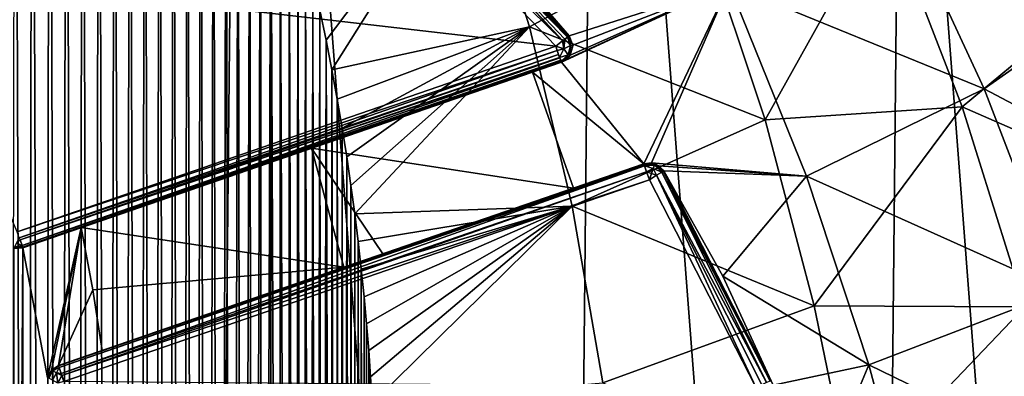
# Model space of a CAD drawing. Extents: x 0 to 500, y -78 to 1266.
# Tile 32 of 197: x 112.81 to 124.47, y -38.32 to -34.1. Entities that reach past the tile are written whole.
import ezdxf

# ---------------------------------------------------------------- set-up
doc = ezdxf.new("R2010")
doc.units = 0
doc.header["$LTSCALE"] = 65.185185
for name, color, linetype in [('277', 7, 'CONTINUOUS'), ('278', 7, 'CONTINUOUS'), ('282', 7, 'CONTINUOUS'), ('321', 7, 'CONTINUOUS'), ('322', 7, 'CONTINUOUS'), ('324', 7, 'CONTINUOUS'), ('325', 7, 'CONTINUOUS'), ('328', 7, 'CONTINUOUS'), ('339', 7, 'CONTINUOUS'), ('340', 7, 'CONTINUOUS'), ('342', 7, 'CONTINUOUS'), ('343', 7, 'CONTINUOUS'), ('352', 7, 'CONTINUOUS'), ('353', 7, 'CONTINUOUS'), ('354', 7, 'CONTINUOUS'), ('355', 7, 'CONTINUOUS'), ('359', 7, 'CONTINUOUS'), ('360', 7, 'CONTINUOUS'), ('361', 7, 'CONTINUOUS'), ('362', 7, 'CONTINUOUS'), ('379', 7, 'CONTINUOUS'), ('390', 7, 'CONTINUOUS'), ('403', 7, 'CONTINUOUS')]:
    doc.layers.add(name, color=color, linetype=linetype)

msp = doc.modelspace()

# ---------------------------------------------------------------- linework, layer by layer
at = {"layer": '277', "color": 7, "linetype": 'CONTINUOUS'}
for points in [[(110.198, -74.214), (114.913, -72.031), (110.763, -17.997), (110.198, -74.214)], [(114.913, -72.031), (115.434, -20.275), (110.763, -17.997), (114.913, -72.031)], [(114.913, -72.031), (119.181, -69.067), (115.434, -20.275), (114.913, -72.031)], [(119.181, -69.067), (119.641, -23.323), (115.434, -20.275), (119.181, -69.067)], [(119.181, -69.067), (122.873, -65.412), (119.641, -23.323), (119.181, -69.067)], [(122.873, -65.412), (123.259, -27.053), (119.641, -23.323), (122.873, -65.412)], [(122.873, -65.412), (125.88, -61.174), (123.259, -27.053), (122.873, -65.412)], [(125.88, -61.174), (126.18, -31.35), (123.259, -27.053), (125.88, -61.174)]]:
    msp.add_3dface(points, dxfattribs=at)
at = {"layer": '278', "color": 7, "linetype": 'CONTINUOUS'}
for points in [[(113.537, -36.558, -19), (113.14, -38.331, -19), (112.846, -36.796, -19), (113.537, -36.558, -19)], [(113.186, -38.243, -19), (113.14, -38.331, -19), (113.537, -36.558, -19), (113.186, -38.243, -19)], [(113.269, -38.189, -19), (113.186, -38.243, -19), (113.537, -36.558, -19), (113.269, -38.189, -19)], [(113.675, -37.292, -19), (113.269, -38.189, -19), (113.537, -36.558, -19), (113.675, -37.292, -19)], [(112.744, -36.803, -19), (112.846, -36.796, -19), (112.744, -53.197, -19), (112.744, -36.803, -19)], [(112.744, -53.197, -19), (112.846, -36.796, -19), (112.846, -53.204, -19), (112.744, -53.197, -19)], [(112.846, -36.796, -19), (113.14, -38.331, -19), (112.846, -53.204, -19), (112.846, -36.796, -19)], [(113.786, -38.011, -19), (113.269, -38.189, -19), (113.675, -37.292, -19), (113.786, -38.011, -19)]]:
    msp.add_3dface(points, dxfattribs=at)
at = {"layer": '282', "color": 7, "linetype": 'CONTINUOUS'}
for points in [[(121.21, -33.682, -16.464), (123.116, -32.519, -14.609), (124.229, -34.915, -14.343), (121.21, -33.682, -16.464)], [(123.116, -32.519, -14.609), (125.812, -33.801, -11.975), (124.229, -34.915, -14.343), (123.116, -32.519, -14.609)], [(118.295, -33.107, -17.87), (121.21, -33.682, -16.464), (119.315, -34.287, -17.611), (118.295, -33.107, -17.87)], [(119.282, -34.568, -17.665), (121.21, -33.682, -16.464), (119.223, -34.6, -17.696), (119.282, -34.568, -17.665)], [(119.223, -34.6, -17.696), (121.21, -33.682, -16.464), (120.2, -35.802, -17.401), (119.223, -34.6, -17.696)], [(119.326, -34.519, -17.639), (121.21, -33.682, -16.464), (119.282, -34.568, -17.665), (119.326, -34.519, -17.639)], [(119.315, -34.287, -17.611), (121.21, -33.682, -16.464), (119.357, -34.4, -17.608), (119.315, -34.287, -17.611)], [(119.357, -34.4, -17.608), (121.21, -33.682, -16.464), (119.326, -34.519, -17.639), (119.357, -34.4, -17.608)], [(120.2, -35.802, -17.401), (121.21, -33.682, -16.464), (120.292, -35.793, -17.354), (120.2, -35.802, -17.401)], [(121.21, -33.682, -16.464), (122.127, -35.947, -16.31), (120.292, -35.793, -17.354), (121.21, -33.682, -16.464)], [(122.127, -35.947, -16.31), (121.21, -33.682, -16.464), (124.229, -34.915, -14.343), (122.127, -35.947, -16.31)], [(125.812, -33.801, -11.975), (126.89, -36.321, -11.528), (124.229, -34.915, -14.343), (125.812, -33.801, -11.975)], [(118.883, -34.717, -17.854), (119.223, -34.6, -17.696), (120.2, -35.802, -17.401), (118.883, -34.717, -17.854)], [(118.883, -34.717, -17.854), (119.366, -36.09, -17.81), (116.265, -35.619, -18.712), (118.883, -34.717, -17.854)], [(116.466, -35.55, -18.667), (118.883, -34.717, -17.854), (116.265, -35.619, -18.712), (116.466, -35.55, -18.667)], [(119.366, -36.09, -17.81), (118.883, -34.717, -17.854), (120.2, -35.802, -17.401), (119.366, -36.09, -17.81)], [(122.127, -35.947, -16.31), (124.229, -34.915, -14.343), (125.147, -37.306, -14.047), (122.127, -35.947, -16.31)], [(124.229, -34.915, -14.343), (126.89, -36.321, -11.528), (125.147, -37.306, -14.047), (124.229, -34.915, -14.343)], [(113.537, -36.558, -19), (116.265, -35.619, -18.712), (116.648, -37.026, -18.7), (113.537, -36.558, -19)], [(116.265, -35.619, -18.712), (119.366, -36.09, -17.81), (117.111, -36.866, -18.592), (116.265, -35.619, -18.712)], [(116.648, -37.026, -18.7), (116.265, -35.619, -18.712), (117.111, -36.866, -18.592), (116.648, -37.026, -18.7)], [(120.292, -35.793, -17.354), (122.127, -35.947, -16.31), (120.376, -35.825, -17.316), (120.292, -35.793, -17.354)], [(120.376, -35.825, -17.316), (122.127, -35.947, -16.31), (120.435, -35.886, -17.294), (120.376, -35.825, -17.316)], [(120.435, -35.886, -17.294), (122.127, -35.947, -16.31), (121.137, -37.132, -17.077), (120.435, -35.886, -17.294)], [(122.127, -35.947, -16.31), (122.865, -38.183, -16.139), (121.137, -37.132, -17.077), (122.127, -35.947, -16.31)], [(122.865, -38.183, -16.139), (122.127, -35.947, -16.31), (125.147, -37.306, -14.047), (122.865, -38.183, -16.139)], [(113.675, -37.292, -19), (113.537, -36.558, -19), (116.648, -37.026, -18.7), (113.675, -37.292, -19)], [(113.786, -38.011, -19), (113.675, -37.292, -19), (116.648, -37.026, -18.7), (113.786, -38.011, -19)], [(121.137, -37.132, -17.077), (122.865, -38.183, -16.139), (121.73, -38.422, -16.881), (121.137, -37.132, -17.077)], [(122.865, -38.183, -16.139), (125.147, -37.306, -14.047), (125.886, -39.654, -13.724), (122.865, -38.183, -16.139)], [(121.73, -38.422, -16.881), (122.865, -38.183, -16.139), (122.211, -39.743, -16.712), (121.73, -38.422, -16.881)], [(122.865, -38.183, -16.139), (123.448, -40.35, -15.953), (122.211, -39.743, -16.712), (122.865, -38.183, -16.139)], [(123.448, -40.35, -15.953), (122.865, -38.183, -16.139), (125.886, -39.654, -13.724), (123.448, -40.35, -15.953)]]:
    msp.add_3dface(points, dxfattribs=at)
at = {"layer": '321', "color": 7, "linetype": 'CONTINUOUS'}
for points in [[(119.158, -34.411, -20), (111.453, -33.519, -20), (116.812, -31.975, -20), (119.158, -34.411, -20)], [(112.781, -36.607, -20), (111.453, -33.519, -20), (119.158, -34.411, -20), (112.781, -36.607, -20)], [(120.265, -35.992, -20), (121.524, -38.447, -20), (113.334, -38.378, -20), (120.265, -35.992, -20)]]:
    msp.add_3dface(points, dxfattribs=at)
at = {"layer": '322', "color": 7, "linetype": 'CONTINUOUS'}
for points in [[(113.537, -36.558, -19), (112.846, -36.796, -19), (119.223, -34.6, -19.8), (113.537, -36.558, -19)], [(119.223, -34.6, -19.8), (112.846, -36.796, -19), (112.846, -36.796, -19.8), (119.223, -34.6, -19.8)], [(116.265, -35.619, -18.712), (113.537, -36.558, -19), (119.223, -34.6, -19.8), (116.265, -35.619, -18.712)], [(116.466, -35.55, -18.667), (116.265, -35.619, -18.712), (119.223, -34.6, -19.8), (116.466, -35.55, -18.667)], [(118.883, -34.717, -17.854), (116.466, -35.55, -18.667), (119.223, -34.6, -19.8), (118.883, -34.717, -17.854)], [(119.223, -34.6, -17.696), (118.883, -34.717, -17.854), (119.223, -34.6, -19.8), (119.223, -34.6, -17.696)]]:
    msp.add_3dface(points, dxfattribs=at)
at = {"layer": '324', "color": 7, "linetype": 'CONTINUOUS'}
for points in [[(118.295, -33.107, -17.87), (119.315, -34.287, -17.611), (116.942, -31.823, -19.8), (118.295, -33.107, -17.87)], [(116.942, -31.823, -19.8), (119.315, -34.287, -17.611), (119.315, -34.287, -19.8), (116.942, -31.823, -19.8)]]:
    msp.add_3dface(points, dxfattribs=at)
at = {"layer": '325', "color": 7, "linetype": 'CONTINUOUS'}
for points in [[(120.435, -35.886, -17.294), (121.137, -37.132, -17.077), (120.435, -35.886, -19.8), (120.435, -35.886, -17.294)], [(120.435, -35.886, -19.8), (121.137, -37.132, -17.077), (121.709, -38.37, -19.8), (120.435, -35.886, -19.8)], [(121.137, -37.132, -17.077), (121.73, -38.422, -16.881), (121.709, -38.37, -19.8), (121.137, -37.132, -17.077)]]:
    msp.add_3dface(points, dxfattribs=at)
at = {"layer": '328', "color": 7, "linetype": 'CONTINUOUS'}
for points in [[(113.269, -38.189, -19.8), (117.111, -36.866, -18.592), (120.2, -35.802, -19.8), (113.269, -38.189, -19.8)], [(119.366, -36.09, -17.81), (120.2, -35.802, -17.401), (117.111, -36.866, -18.592), (119.366, -36.09, -17.81)], [(117.111, -36.866, -18.592), (120.2, -35.802, -17.401), (120.2, -35.802, -19.8), (117.111, -36.866, -18.592)], [(116.648, -37.026, -18.7), (117.111, -36.866, -18.592), (113.269, -38.189, -19.8), (116.648, -37.026, -18.7)], [(113.786, -38.011, -19), (116.648, -37.026, -18.7), (113.269, -38.189, -19.8), (113.786, -38.011, -19)], [(113.269, -38.189, -19), (113.786, -38.011, -19), (113.269, -38.189, -19.8), (113.269, -38.189, -19)]]:
    msp.add_3dface(points, dxfattribs=at)
at = {"layer": '339', "color": 7, "linetype": 'CONTINUOUS'}
for points in [[(113.186, -38.243, -19), (113.269, -38.189, -19), (113.186, -38.243, -19.8), (113.186, -38.243, -19)], [(113.269, -38.189, -19), (113.269, -38.189, -19.8), (113.186, -38.243, -19.8), (113.269, -38.189, -19)], [(113.14, -38.331, -19), (113.186, -38.243, -19), (113.14, -38.331, -19.8), (113.14, -38.331, -19)], [(113.14, -38.331, -19.8), (113.186, -38.243, -19), (113.186, -38.243, -19.8), (113.14, -38.331, -19.8)]]:
    msp.add_3dface(points, dxfattribs=at)
at = {"layer": '340', "color": 7, "linetype": 'CONTINUOUS'}
for points in [[(120.2, -35.802, -17.401), (120.292, -35.793, -17.354), (120.2, -35.802, -19.8), (120.2, -35.802, -17.401)], [(120.2, -35.802, -19.8), (120.292, -35.793, -17.354), (120.332, -35.803, -19.8), (120.2, -35.802, -19.8)], [(120.292, -35.793, -17.354), (120.376, -35.825, -17.316), (120.332, -35.803, -19.8), (120.292, -35.793, -17.354)], [(120.376, -35.825, -17.316), (120.435, -35.886, -17.294), (120.332, -35.803, -19.8), (120.376, -35.825, -17.316)], [(120.435, -35.886, -17.294), (120.435, -35.886, -19.8), (120.332, -35.803, -19.8), (120.435, -35.886, -17.294)]]:
    msp.add_3dface(points, dxfattribs=at)
at = {"layer": '342', "color": 7, "linetype": 'CONTINUOUS'}
for points in [[(112.846, -36.796, -19), (112.744, -36.803, -19), (112.846, -36.796, -19.8), (112.846, -36.796, -19)], [(112.846, -36.796, -19.8), (112.744, -36.803, -19), (112.744, -36.803, -19.8), (112.846, -36.796, -19.8)]]:
    msp.add_3dface(points, dxfattribs=at)
at = {"layer": '343', "color": 7, "linetype": 'CONTINUOUS'}
for points in [[(119.315, -34.287, -17.611), (119.357, -34.4, -17.608), (119.315, -34.287, -19.8), (119.315, -34.287, -17.611)], [(119.315, -34.287, -19.8), (119.357, -34.4, -17.608), (119.358, -34.405, -19.8), (119.315, -34.287, -19.8)], [(119.358, -34.405, -19.8), (119.326, -34.519, -17.639), (119.322, -34.525, -19.8), (119.358, -34.405, -19.8)], [(119.357, -34.4, -17.608), (119.326, -34.519, -17.639), (119.358, -34.405, -19.8), (119.357, -34.4, -17.608)], [(119.282, -34.568, -17.665), (119.223, -34.6, -17.696), (119.322, -34.525, -19.8), (119.282, -34.568, -17.665)], [(119.223, -34.6, -17.696), (119.223, -34.6, -19.8), (119.322, -34.525, -19.8), (119.223, -34.6, -17.696)], [(119.326, -34.519, -17.639), (119.282, -34.568, -17.665), (119.322, -34.525, -19.8), (119.326, -34.519, -17.639)]]:
    msp.add_3dface(points, dxfattribs=at)
at = {"layer": '352', "color": 7, "linetype": 'CONTINUOUS'}
for points in [[(112.805, -36.677, -19.986), (112.814, -36.701, -19.973), (112.773, -36.743, -19.946), (112.805, -36.677, -19.986)], [(112.814, -36.701, -19.973), (112.838, -36.771, -19.9), (112.773, -36.743, -19.946), (112.814, -36.701, -19.973)], [(112.846, -36.796, -19.8), (112.744, -36.803, -19.8), (112.751, -36.787, -19.88), (112.846, -36.796, -19.8)], [(112.773, -36.743, -19.946), (112.838, -36.771, -19.9), (112.751, -36.787, -19.88), (112.773, -36.743, -19.946)], [(112.838, -36.771, -19.9), (112.844, -36.79, -19.852), (112.751, -36.787, -19.88), (112.838, -36.771, -19.9)], [(112.844, -36.79, -19.852), (112.846, -36.796, -19.8), (112.751, -36.787, -19.88), (112.844, -36.79, -19.852)]]:
    msp.add_3dface(points, dxfattribs=at)
at = {"layer": '353', "color": 7, "linetype": 'CONTINUOUS'}
for points in [[(112.781, -36.607, -20), (119.158, -34.411, -20), (119.175, -34.462, -19.993), (112.781, -36.607, -20)], [(112.805, -36.677, -19.986), (112.781, -36.607, -20), (119.175, -34.462, -19.993), (112.805, -36.677, -19.986)], [(119.191, -34.509, -19.971), (112.805, -36.677, -19.986), (119.175, -34.462, -19.993), (119.191, -34.509, -19.971)], [(112.814, -36.701, -19.973), (112.805, -36.677, -19.986), (119.191, -34.509, -19.971), (112.814, -36.701, -19.973)], [(119.203, -34.544, -19.942), (112.814, -36.701, -19.973), (119.191, -34.509, -19.971), (119.203, -34.544, -19.942)], [(119.205, -34.549, -19.937), (112.814, -36.701, -19.973), (119.203, -34.544, -19.942), (119.205, -34.549, -19.937)], [(112.838, -36.771, -19.9), (112.814, -36.701, -19.973), (119.205, -34.549, -19.937), (112.838, -36.771, -19.9)], [(119.215, -34.578, -19.894), (112.838, -36.771, -19.9), (119.205, -34.549, -19.937), (119.215, -34.578, -19.894)], [(119.219, -34.589, -19.867), (112.838, -36.771, -19.9), (119.215, -34.578, -19.894), (119.219, -34.589, -19.867)], [(112.844, -36.79, -19.852), (112.838, -36.771, -19.9), (119.219, -34.589, -19.867), (112.844, -36.79, -19.852)], [(119.223, -34.6, -19.8), (112.844, -36.79, -19.852), (119.219, -34.589, -19.867), (119.223, -34.6, -19.8)], [(119.223, -34.6, -19.8), (112.846, -36.796, -19.8), (112.844, -36.79, -19.852), (119.223, -34.6, -19.8)]]:
    msp.add_3dface(points, dxfattribs=at)
at = {"layer": '354', "color": 7, "linetype": 'CONTINUOUS'}
for points in [[(119.253, -34.443, -19.973), (119.158, -34.411, -20), (119.236, -34.349, -19.973), (119.253, -34.443, -19.973)], [(119.239, -34.347, -19.971), (119.253, -34.443, -19.973), (119.236, -34.349, -19.973), (119.239, -34.347, -19.971)], [(119.265, -34.327, -19.946), (119.253, -34.443, -19.973), (119.239, -34.347, -19.971), (119.265, -34.327, -19.946)], [(119.333, -34.404, -19.896), (119.253, -34.443, -19.973), (119.265, -34.327, -19.946), (119.333, -34.404, -19.896)], [(119.333, -34.404, -19.896), (119.265, -34.327, -19.946), (119.294, -34.304, -19.9), (119.333, -34.404, -19.896)], [(119.333, -34.404, -19.896), (119.294, -34.304, -19.9), (119.297, -34.302, -19.893), (119.333, -34.404, -19.896)], [(119.306, -34.295, -19.867), (119.333, -34.404, -19.896), (119.297, -34.302, -19.893), (119.306, -34.295, -19.867)], [(119.315, -34.287, -19.8), (119.358, -34.405, -19.8), (119.306, -34.295, -19.867), (119.315, -34.287, -19.8)], [(119.306, -34.295, -19.867), (119.358, -34.405, -19.8), (119.333, -34.404, -19.896), (119.306, -34.295, -19.867)], [(119.175, -34.462, -19.993), (119.158, -34.411, -20), (119.253, -34.443, -19.973), (119.175, -34.462, -19.993)], [(119.203, -34.544, -19.942), (119.175, -34.462, -19.993), (119.253, -34.443, -19.973), (119.203, -34.544, -19.942)], [(119.203, -34.544, -19.942), (119.191, -34.509, -19.971), (119.175, -34.462, -19.993), (119.203, -34.544, -19.942)], [(119.302, -34.512, -19.896), (119.203, -34.544, -19.942), (119.253, -34.443, -19.973), (119.302, -34.512, -19.896)], [(119.333, -34.404, -19.896), (119.302, -34.512, -19.896), (119.253, -34.443, -19.973), (119.333, -34.404, -19.896)], [(119.333, -34.404, -19.896), (119.322, -34.525, -19.8), (119.302, -34.512, -19.896), (119.333, -34.404, -19.896)], [(119.358, -34.405, -19.8), (119.322, -34.525, -19.8), (119.333, -34.404, -19.896), (119.358, -34.405, -19.8)], [(119.219, -34.589, -19.867), (119.203, -34.544, -19.942), (119.302, -34.512, -19.896), (119.219, -34.589, -19.867)], [(119.219, -34.589, -19.867), (119.205, -34.549, -19.937), (119.203, -34.544, -19.942), (119.219, -34.589, -19.867)], [(119.219, -34.589, -19.867), (119.215, -34.578, -19.894), (119.205, -34.549, -19.937), (119.219, -34.589, -19.867)], [(119.322, -34.525, -19.8), (119.219, -34.589, -19.867), (119.302, -34.512, -19.896), (119.322, -34.525, -19.8)], [(119.322, -34.525, -19.8), (119.223, -34.6, -19.8), (119.219, -34.589, -19.867), (119.322, -34.525, -19.8)]]:
    msp.add_3dface(points, dxfattribs=at)
at = {"layer": '355', "color": 7, "linetype": 'CONTINUOUS'}
for points in [[(116.942, -31.823, -19.8), (119.315, -34.287, -19.8), (117.436, -32.297, -19.9), (116.942, -31.823, -19.8)], [(119.158, -34.411, -20), (116.812, -31.975, -20), (119.236, -34.349, -19.973), (119.158, -34.411, -20)], [(119.236, -34.349, -19.973), (116.812, -31.975, -20), (117.387, -32.351, -19.973), (119.236, -34.349, -19.973)], [(119.294, -34.304, -19.9), (117.387, -32.351, -19.973), (117.436, -32.297, -19.9), (119.294, -34.304, -19.9)], [(119.265, -34.327, -19.946), (119.239, -34.347, -19.971), (117.387, -32.351, -19.973), (119.265, -34.327, -19.946)], [(119.294, -34.304, -19.9), (119.265, -34.327, -19.946), (117.387, -32.351, -19.973), (119.294, -34.304, -19.9)], [(119.239, -34.347, -19.971), (119.236, -34.349, -19.973), (117.387, -32.351, -19.973), (119.239, -34.347, -19.971)], [(119.315, -34.287, -19.8), (119.306, -34.295, -19.867), (117.436, -32.297, -19.9), (119.315, -34.287, -19.8)], [(119.306, -34.295, -19.867), (119.297, -34.302, -19.893), (117.436, -32.297, -19.9), (119.306, -34.295, -19.867)], [(119.297, -34.302, -19.893), (119.294, -34.304, -19.9), (117.436, -32.297, -19.9), (119.297, -34.302, -19.893)]]:
    msp.add_3dface(points, dxfattribs=at)
at = {"layer": '359', "color": 7, "linetype": 'CONTINUOUS'}
for points in [[(120.412, -35.9, -19.9), (121.654, -38.392, -19.941), (120.35, -35.939, -19.973), (120.412, -35.9, -19.9)], [(120.429, -35.89, -19.852), (121.695, -38.376, -19.877), (120.412, -35.9, -19.9), (120.429, -35.89, -19.852)], [(121.695, -38.376, -19.877), (121.654, -38.392, -19.941), (120.412, -35.9, -19.9), (121.695, -38.376, -19.877)], [(120.435, -35.886, -19.8), (121.695, -38.376, -19.877), (120.429, -35.89, -19.852), (120.435, -35.886, -19.8)], [(120.435, -35.886, -19.8), (121.709, -38.37, -19.8), (121.695, -38.376, -19.877), (120.435, -35.886, -19.8)], [(121.524, -38.447, -20), (120.265, -35.992, -20), (120.35, -35.939, -19.973), (121.524, -38.447, -20)], [(121.595, -38.417, -19.985), (121.524, -38.447, -20), (120.35, -35.939, -19.973), (121.595, -38.417, -19.985)], [(121.654, -38.392, -19.941), (121.595, -38.417, -19.985), (120.35, -35.939, -19.973), (121.654, -38.392, -19.941)]]:
    msp.add_3dface(points, dxfattribs=at)
at = {"layer": '360', "color": 7, "linetype": 'CONTINUOUS'}
for points in [[(120.2, -35.802, -19.8), (120.332, -35.803, -19.8), (120.327, -35.818, -19.877), (120.2, -35.802, -19.8)], [(120.202, -35.809, -19.852), (120.2, -35.802, -19.8), (120.327, -35.818, -19.877), (120.202, -35.809, -19.852)], [(120.208, -35.828, -19.9), (120.202, -35.809, -19.852), (120.327, -35.818, -19.877), (120.208, -35.828, -19.9)], [(120.312, -35.858, -19.941), (120.208, -35.828, -19.9), (120.327, -35.818, -19.877), (120.312, -35.858, -19.941)], [(120.232, -35.897, -19.973), (120.208, -35.828, -19.9), (120.312, -35.858, -19.941), (120.232, -35.897, -19.973)], [(120.29, -35.919, -19.985), (120.232, -35.897, -19.973), (120.312, -35.858, -19.941), (120.29, -35.919, -19.985)], [(120.265, -35.992, -20), (120.232, -35.897, -19.973), (120.29, -35.919, -19.985), (120.265, -35.992, -20)], [(120.35, -35.939, -19.973), (120.29, -35.919, -19.985), (120.312, -35.858, -19.941), (120.35, -35.939, -19.973)], [(120.412, -35.9, -19.9), (120.312, -35.858, -19.941), (120.327, -35.818, -19.877), (120.412, -35.9, -19.9)], [(120.412, -35.9, -19.9), (120.35, -35.939, -19.973), (120.312, -35.858, -19.941), (120.412, -35.9, -19.9)], [(120.332, -35.803, -19.8), (120.429, -35.89, -19.852), (120.327, -35.818, -19.877), (120.332, -35.803, -19.8)], [(120.429, -35.89, -19.852), (120.412, -35.9, -19.9), (120.327, -35.818, -19.877), (120.429, -35.89, -19.852)], [(120.332, -35.803, -19.8), (120.435, -35.886, -19.8), (120.429, -35.89, -19.852), (120.332, -35.803, -19.8)], [(120.35, -35.939, -19.973), (120.265, -35.992, -20), (120.29, -35.919, -19.985), (120.35, -35.939, -19.973)]]:
    msp.add_3dface(points, dxfattribs=at)
at = {"layer": '361', "color": 7, "linetype": 'CONTINUOUS'}
for points in [[(113.269, -38.189, -19.8), (120.2, -35.802, -19.8), (120.202, -35.809, -19.852), (113.269, -38.189, -19.8)], [(113.269, -38.189, -19.8), (120.202, -35.809, -19.852), (113.271, -38.195, -19.852), (113.269, -38.189, -19.8)], [(113.271, -38.195, -19.852), (120.202, -35.809, -19.852), (113.278, -38.214, -19.9), (113.271, -38.195, -19.852)], [(120.202, -35.809, -19.852), (120.208, -35.828, -19.9), (113.278, -38.214, -19.9), (120.202, -35.809, -19.852)], [(113.278, -38.214, -19.9), (120.208, -35.828, -19.9), (113.302, -38.283, -19.973), (113.278, -38.214, -19.9)], [(120.208, -35.828, -19.9), (120.232, -35.897, -19.973), (113.302, -38.283, -19.973), (120.208, -35.828, -19.9)], [(113.302, -38.283, -19.973), (120.232, -35.897, -19.973), (113.31, -38.308, -19.986), (113.302, -38.283, -19.973)], [(120.232, -35.897, -19.973), (120.265, -35.992, -20), (113.31, -38.308, -19.986), (120.232, -35.897, -19.973)], [(120.265, -35.992, -20), (113.334, -38.378, -20), (113.31, -38.308, -19.986), (120.265, -35.992, -20)]]:
    msp.add_3dface(points, dxfattribs=at)
at = {"layer": '362', "color": 7, "linetype": 'CONTINUOUS'}
for points in [[(113.186, -38.243, -19.8), (113.269, -38.189, -19.8), (113.271, -38.195, -19.852), (113.186, -38.243, -19.8)], [(113.186, -38.243, -19.8), (113.271, -38.195, -19.852), (113.202, -38.252, -19.88), (113.186, -38.243, -19.8)], [(113.271, -38.195, -19.852), (113.278, -38.214, -19.9), (113.202, -38.252, -19.88), (113.271, -38.195, -19.852)], [(113.278, -38.214, -19.9), (113.245, -38.275, -19.946), (113.202, -38.252, -19.88), (113.278, -38.214, -19.9)], [(113.278, -38.214, -19.9), (113.302, -38.283, -19.973), (113.245, -38.275, -19.946), (113.278, -38.214, -19.9)], [(113.14, -38.331, -19.8), (113.186, -38.243, -19.8), (113.202, -38.252, -19.88), (113.14, -38.331, -19.8)], [(113.155, -38.339, -19.88), (113.14, -38.331, -19.8), (113.202, -38.252, -19.88), (113.155, -38.339, -19.88)], [(113.199, -38.362, -19.946), (113.155, -38.339, -19.88), (113.202, -38.252, -19.88), (113.199, -38.362, -19.946)], [(113.245, -38.275, -19.946), (113.199, -38.362, -19.946), (113.202, -38.252, -19.88), (113.245, -38.275, -19.946)], [(113.263, -38.397, -19.986), (113.199, -38.362, -19.946), (113.245, -38.275, -19.946), (113.263, -38.397, -19.986)], [(113.302, -38.283, -19.973), (113.31, -38.308, -19.986), (113.245, -38.275, -19.946), (113.302, -38.283, -19.973)], [(113.31, -38.308, -19.986), (113.263, -38.397, -19.986), (113.245, -38.275, -19.946), (113.31, -38.308, -19.986)], [(113.31, -38.308, -19.986), (113.334, -38.378, -20), (113.263, -38.397, -19.986), (113.31, -38.308, -19.986)]]:
    msp.add_3dface(points, dxfattribs=at)
at = {"layer": '379', "color": 7, "linetype": 'CONTINUOUS'}
for points in [[(112.891, -65.707, 20), (112.752, -25.783, 20), (112.685, -66, 20), (112.891, -65.707, 20)], [(112.958, -26.07, 20), (112.752, -25.783, 20), (112.891, -65.707, 20), (112.958, -26.07, 20)], [(113.094, -65.408, 20), (112.958, -26.07, 20), (112.891, -65.707, 20), (113.094, -65.408, 20)], [(113.161, -26.362, 20), (112.958, -26.07, 20), (113.094, -65.408, 20), (113.161, -26.362, 20)], [(113.292, -65.103, 20), (113.161, -26.362, 20), (113.094, -65.408, 20), (113.292, -65.103, 20)], [(113.36, -26.661, 20), (113.161, -26.362, 20), (113.292, -65.103, 20), (113.36, -26.661, 20)], [(113.487, -64.792, 20), (113.36, -26.661, 20), (113.292, -65.103, 20), (113.487, -64.792, 20)], [(113.555, -26.966, 20), (113.36, -26.661, 20), (113.487, -64.792, 20), (113.555, -26.966, 20)], [(113.677, -64.476, 20), (113.555, -26.966, 20), (113.487, -64.792, 20), (113.677, -64.476, 20)], [(113.745, -27.276, 20), (113.555, -26.966, 20), (113.677, -64.476, 20), (113.745, -27.276, 20)], [(113.862, -64.153, 20), (113.745, -27.276, 20), (113.677, -64.476, 20), (113.862, -64.153, 20)], [(113.932, -27.593, 20), (113.745, -27.276, 20), (113.862, -64.153, 20), (113.932, -27.593, 20)], [(114.043, -63.825, 20), (113.932, -27.593, 20), (113.862, -64.153, 20), (114.043, -63.825, 20)], [(114.114, -27.915, 20), (113.932, -27.593, 20), (114.043, -63.825, 20), (114.114, -27.915, 20)], [(114.22, -63.49, 20), (114.114, -27.915, 20), (114.043, -63.825, 20), (114.22, -63.49, 20)], [(114.291, -28.243, 20), (114.114, -27.915, 20), (114.22, -63.49, 20), (114.291, -28.243, 20)], [(114.391, -63.15, 20), (114.291, -28.243, 20), (114.22, -63.49, 20), (114.391, -63.15, 20)], [(114.464, -28.577, 20), (114.291, -28.243, 20), (114.391, -63.15, 20), (114.464, -28.577, 20)], [(114.558, -62.804, 20), (114.464, -28.577, 20), (114.391, -63.15, 20), (114.558, -62.804, 20)], [(114.632, -28.917, 20), (114.464, -28.577, 20), (114.558, -62.804, 20), (114.632, -28.917, 20)], [(114.72, -62.452, 20), (114.632, -28.917, 20), (114.558, -62.804, 20), (114.72, -62.452, 20)], [(114.795, -29.263, 20), (114.632, -28.917, 20), (114.72, -62.452, 20), (114.795, -29.263, 20)], [(114.877, -62.095, 20), (114.795, -29.263, 20), (114.72, -62.452, 20), (114.877, -62.095, 20)], [(114.953, -29.614, 20), (114.795, -29.263, 20), (114.877, -62.095, 20), (114.953, -29.614, 20)], [(115.028, -61.731, 20), (114.953, -29.614, 20), (114.877, -62.095, 20), (115.028, -61.731, 20)], [(115.106, -29.972, 20), (114.953, -29.614, 20), (115.028, -61.731, 20), (115.106, -29.972, 20)], [(115.174, -61.364, 20), (115.106, -29.972, 20), (115.028, -61.731, 20), (115.174, -61.364, 20)], [(115.255, -30.336, 20), (115.106, -29.972, 20), (115.174, -61.364, 20), (115.255, -30.336, 20)], [(115.312, -60.996, 20), (115.255, -30.336, 20), (115.174, -61.364, 20), (115.312, -60.996, 20)], [(115.397, -30.704, 20), (115.255, -30.336, 20), (115.312, -60.996, 20), (115.397, -30.704, 20)], [(115.443, -60.63, 20), (115.397, -30.704, 20), (115.312, -60.996, 20), (115.443, -60.63, 20)], [(115.533, -31.075, 20), (115.397, -30.704, 20), (115.443, -60.63, 20), (115.533, -31.075, 20)], [(115.566, -60.265, 20), (115.533, -31.075, 20), (115.443, -60.63, 20), (115.566, -60.265, 20)], [(115.661, -31.445, 20), (115.533, -31.075, 20), (115.566, -60.265, 20), (115.661, -31.445, 20)], [(115.683, -59.901, 20), (115.661, -31.445, 20), (115.566, -60.265, 20), (115.683, -59.901, 20)], [(115.782, -31.813, 20), (115.661, -31.445, 20), (115.683, -59.901, 20), (115.782, -31.813, 20)], [(115.792, -59.539, 20), (115.782, -31.813, 20), (115.683, -59.901, 20), (115.792, -59.539, 20)], [(115.895, -32.18, 20), (115.782, -31.813, 20), (115.895, -59.179, 20), (115.895, -32.18, 20)], [(115.895, -59.179, 20), (115.782, -31.813, 20), (115.792, -59.539, 20), (115.895, -59.179, 20)], [(116.002, -32.546, 20), (115.895, -32.18, 20), (115.991, -58.822, 20), (116.002, -32.546, 20)], [(115.991, -58.822, 20), (115.895, -32.18, 20), (115.895, -59.179, 20), (115.991, -58.822, 20)], [(116.081, -58.467, 20), (116.002, -32.546, 20), (115.991, -58.822, 20), (116.081, -58.467, 20)], [(116.102, -32.909, 20), (116.002, -32.546, 20), (116.081, -58.467, 20), (116.102, -32.909, 20)], [(116.165, -58.114, 20), (116.102, -32.909, 20), (116.081, -58.467, 20), (116.165, -58.114, 20)], [(116.195, -33.27, 20), (116.102, -32.909, 20), (116.165, -58.114, 20), (116.195, -33.27, 20)], [(116.244, -57.765, 20), (116.195, -33.27, 20), (116.165, -58.114, 20), (116.244, -57.765, 20)], [(116.282, -33.629, 20), (116.195, -33.27, 20), (116.244, -57.765, 20), (116.282, -33.629, 20)], [(116.316, -57.418, 20), (116.282, -33.629, 20), (116.244, -57.765, 20), (116.316, -57.418, 20)], [(116.362, -33.985, 20), (116.282, -33.629, 20), (116.316, -57.418, 20), (116.362, -33.985, 20)], [(116.384, -57.074, 20), (116.362, -33.985, 20), (116.316, -57.418, 20), (116.384, -57.074, 20)], [(116.437, -34.339, 20), (116.362, -33.985, 20), (116.384, -57.074, 20), (116.437, -34.339, 20)], [(116.446, -56.733, 20), (116.437, -34.339, 20), (116.384, -57.074, 20), (116.446, -56.733, 20)], [(116.506, -34.689, 20), (116.437, -34.339, 20), (116.504, -56.395, 20), (116.506, -34.689, 20)], [(116.504, -56.395, 20), (116.437, -34.339, 20), (116.446, -56.733, 20), (116.504, -56.395, 20)], [(116.557, -56.061, 20), (116.506, -34.689, 20), (116.504, -56.395, 20), (116.557, -56.061, 20)], [(116.57, -35.036, 20), (116.506, -34.689, 20), (116.557, -56.061, 20), (116.57, -35.036, 20)], [(116.606, -55.73, 20), (116.57, -35.036, 20), (116.557, -56.061, 20), (116.606, -55.73, 20)], [(116.629, -35.38, 20), (116.57, -35.036, 20), (116.606, -55.73, 20), (116.629, -35.38, 20)], [(116.65, -55.402, 20), (116.629, -35.38, 20), (116.606, -55.73, 20), (116.65, -55.402, 20)], [(116.683, -35.721, 20), (116.629, -35.38, 20), (116.65, -55.402, 20), (116.683, -35.721, 20)], [(116.691, -55.078, 20), (116.683, -35.721, 20), (116.65, -55.402, 20), (116.691, -55.078, 20)], [(116.732, -36.059, 20), (116.683, -35.721, 20), (116.728, -54.757, 20), (116.732, -36.059, 20)], [(116.728, -54.757, 20), (116.683, -35.721, 20), (116.691, -55.078, 20), (116.728, -54.757, 20)], [(116.762, -54.44, 20), (116.732, -36.059, 20), (116.728, -54.757, 20), (116.762, -54.44, 20)], [(116.777, -36.393, 20), (116.732, -36.059, 20), (116.762, -54.44, 20), (116.777, -36.393, 20)], [(116.792, -54.126, 20), (116.777, -36.393, 20), (116.762, -54.44, 20), (116.792, -54.126, 20)], [(116.817, -36.723, 20), (116.777, -36.393, 20), (116.792, -54.126, 20), (116.817, -36.723, 20)], [(116.819, -53.816, 20), (116.817, -36.723, 20), (116.792, -54.126, 20), (116.819, -53.816, 20)], [(116.854, -37.051, 20), (116.817, -36.723, 20), (116.843, -53.509, 20), (116.854, -37.051, 20)], [(116.843, -53.509, 20), (116.817, -36.723, 20), (116.819, -53.816, 20), (116.843, -53.509, 20)], [(116.865, -53.205, 20), (116.854, -37.051, 20), (116.843, -53.509, 20), (116.865, -53.205, 20)], [(116.887, -37.375, 20), (116.854, -37.051, 20), (116.885, -52.905, 20), (116.887, -37.375, 20)], [(116.885, -52.905, 20), (116.854, -37.051, 20), (116.865, -53.205, 20), (116.885, -52.905, 20)], [(116.902, -52.607, 20), (116.887, -37.375, 20), (116.885, -52.905, 20), (116.902, -52.607, 20)], [(116.916, -37.695, 20), (116.887, -37.375, 20), (116.902, -52.607, 20), (116.916, -37.695, 20)], [(116.917, -52.313, 20), (116.916, -37.695, 20), (116.902, -52.607, 20), (116.917, -52.313, 20)], [(116.942, -38.012, 20), (116.916, -37.695, 20), (116.941, -51.734, 20), (116.942, -38.012, 20)], [(116.941, -51.734, 20), (116.916, -37.695, 20), (116.93, -52.022, 20), (116.941, -51.734, 20)], [(116.93, -52.022, 20), (116.916, -37.695, 20), (116.917, -52.313, 20), (116.93, -52.022, 20)], [(116.951, -51.449, 20), (116.942, -38.012, 20), (116.941, -51.734, 20), (116.951, -51.449, 20)], [(116.965, -38.325, 20), (116.942, -38.012, 20), (116.959, -51.167, 20), (116.965, -38.325, 20)], [(116.959, -51.167, 20), (116.942, -38.012, 20), (116.951, -51.449, 20), (116.959, -51.167, 20)]]:
    msp.add_3dface(points, dxfattribs=at)
at = {"layer": '390', "color": 7, "linetype": 'CONTINUOUS'}
for points in [[(116.362, -33.985, 20), (116.437, -34.339, 20), (118.168, -32.053, 19.777), (116.362, -33.985, 20)], [(116.437, -34.339, 20), (116.506, -34.689, 20), (118.168, -32.053, 19.777), (116.437, -34.339, 20)], [(118.168, -32.053, 19.777), (116.506, -34.689, 20), (118.844, -34.181, 19.759), (118.168, -32.053, 19.777)], [(118.168, -32.053, 19.777), (118.844, -34.181, 19.759), (120.899, -33.068, 19.054), (118.168, -32.053, 19.777)], [(120.899, -33.068, 19.054), (121.637, -35.284, 18.978), (123.05, -32.752, 17.869), (120.899, -33.068, 19.054)], [(123.05, -32.752, 17.869), (121.637, -35.284, 18.978), (123.967, -35.127, 17.695), (123.05, -32.752, 17.869)], [(123.05, -32.752, 17.869), (123.967, -35.127, 17.695), (125.573, -33.799, 16.071), (123.05, -32.752, 17.869)], [(120.899, -33.068, 19.054), (118.844, -34.181, 19.759), (121.637, -35.284, 18.978), (120.899, -33.068, 19.054)], [(125.573, -33.799, 16.071), (123.967, -35.127, 17.695), (126.513, -36.241, 15.759), (125.573, -33.799, 16.071)], [(116.506, -34.689, 20), (116.57, -35.036, 20), (118.844, -34.181, 19.759), (116.506, -34.689, 20)], [(116.57, -35.036, 20), (116.629, -35.38, 20), (118.844, -34.181, 19.759), (116.57, -35.036, 20)], [(116.629, -35.38, 20), (116.683, -35.721, 20), (118.844, -34.181, 19.759), (116.629, -35.38, 20)], [(116.683, -35.721, 20), (116.732, -36.059, 20), (118.844, -34.181, 19.759), (116.683, -35.721, 20)], [(116.732, -36.059, 20), (116.777, -36.393, 20), (118.844, -34.181, 19.759), (116.732, -36.059, 20)], [(118.844, -34.181, 19.759), (116.777, -36.393, 20), (119.352, -36.303, 19.739), (118.844, -34.181, 19.759)], [(118.844, -34.181, 19.759), (119.352, -36.303, 19.739), (121.637, -35.284, 18.978), (118.844, -34.181, 19.759)], [(121.637, -35.284, 18.978), (122.218, -37.485, 18.897), (123.967, -35.127, 17.695), (121.637, -35.284, 18.978)], [(123.967, -35.127, 17.695), (122.218, -37.485, 18.897), (124.711, -37.495, 17.509), (123.967, -35.127, 17.695)], [(123.967, -35.127, 17.695), (124.711, -37.495, 17.509), (126.513, -36.241, 15.759), (123.967, -35.127, 17.695)], [(121.637, -35.284, 18.978), (119.352, -36.303, 19.739), (122.218, -37.485, 18.897), (121.637, -35.284, 18.978)], [(116.777, -36.393, 20), (116.817, -36.723, 20), (119.352, -36.303, 19.739), (116.777, -36.393, 20)], [(116.817, -36.723, 20), (116.854, -37.051, 20), (119.352, -36.303, 19.739), (116.817, -36.723, 20)], [(116.854, -37.051, 20), (116.887, -37.375, 20), (119.352, -36.303, 19.739), (116.854, -37.051, 20)], [(116.887, -37.375, 20), (116.916, -37.695, 20), (119.352, -36.303, 19.739), (116.887, -37.375, 20)], [(116.916, -37.695, 20), (116.942, -38.012, 20), (119.352, -36.303, 19.739), (116.916, -37.695, 20)], [(116.942, -38.012, 20), (116.965, -38.325, 20), (119.352, -36.303, 19.739), (116.942, -38.012, 20)], [(116.965, -38.325, 20), (116.984, -38.635, 20), (119.352, -36.303, 19.739), (116.965, -38.325, 20)], [(119.352, -36.303, 19.739), (116.984, -38.635, 20), (119.716, -38.396, 19.718), (119.352, -36.303, 19.739)], [(119.352, -36.303, 19.739), (119.716, -38.396, 19.718), (122.218, -37.485, 18.897), (119.352, -36.303, 19.739)], [(122.218, -37.485, 18.897), (119.716, -38.396, 19.718), (122.664, -39.64, 18.812), (122.218, -37.485, 18.897)], [(122.218, -37.485, 18.897), (122.664, -39.64, 18.812), (124.711, -37.495, 17.509), (122.218, -37.485, 18.897)], [(124.711, -37.495, 17.509), (122.664, -39.64, 18.812), (125.3, -39.82, 17.315), (124.711, -37.495, 17.509)]]:
    msp.add_3dface(points, dxfattribs=at)
at = {"layer": '403', "color": 7, "linetype": 'CONTINUOUS'}
for points in [[(110.763, -17.997), (114.913, -72.031), (110.197, -74.214), (110.763, -17.997)], [(110.763, -17.997), (115.434, -20.275), (114.913, -72.031), (110.763, -17.997)], [(115.434, -20.275), (119.181, -69.067), (114.913, -72.031), (115.434, -20.275)], [(115.434, -20.275), (119.641, -23.323), (119.181, -69.067), (115.434, -20.275)], [(119.641, -23.323), (122.873, -65.412), (119.181, -69.067), (119.641, -23.323)], [(119.641, -23.323), (123.259, -27.053), (122.873, -65.412), (119.641, -23.323)], [(123.259, -27.053), (125.88, -61.174), (122.873, -65.412), (123.259, -27.053)], [(123.259, -27.053), (126.18, -31.35), (125.88, -61.174), (123.259, -27.053)]]:
    msp.add_3dface(points, dxfattribs=at)

doc.saveas('drawing.dxf')
